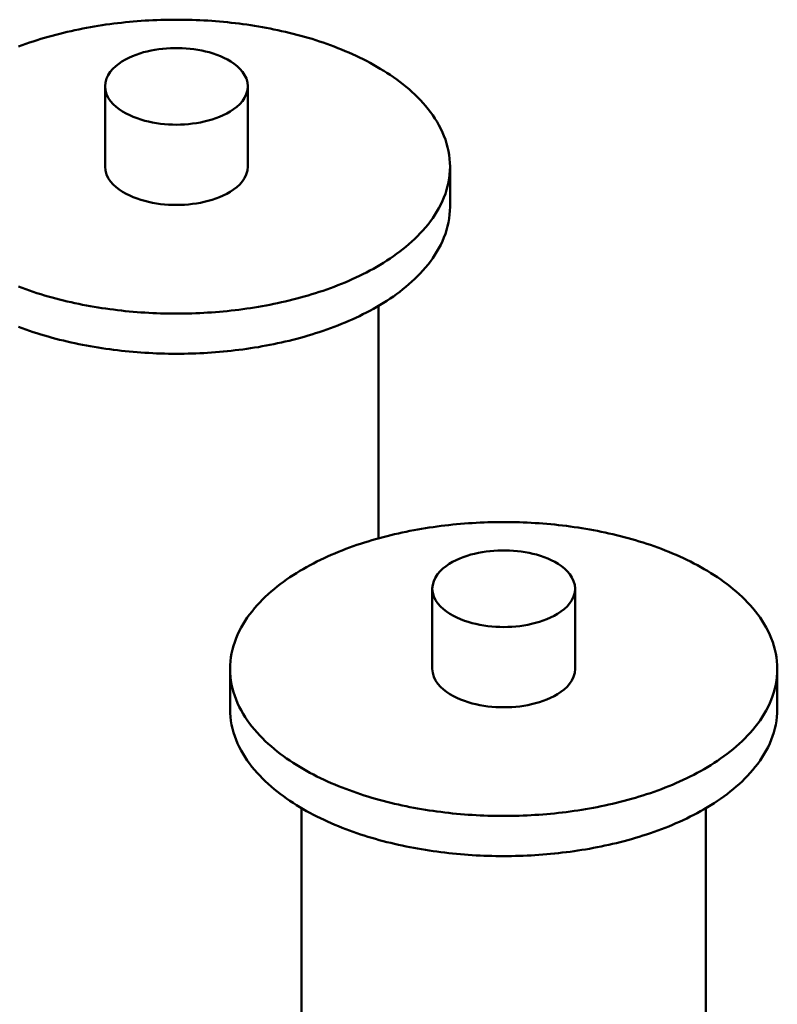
# Model space of a CAD drawing. Header units: millimetres. Extents: x 0 to 841, y 0 to 594.
# Tile 48 of 50: x 453 to 476, y 374 to 405. Entities that reach past the tile are written whole.
import ezdxf

# ---------------------------------------------------------------- set-up
doc = ezdxf.new("R2010")
doc.units = ezdxf.units.MM
doc.layers.add('FINA', color=7, linetype='CONTINUOUS', lineweight=25)
doc.layers.add('VIS', color=7, linetype='CONTINUOUS', lineweight=50)

msp = doc.modelspace()

# ---------------------------------------------------------------- linework, layer by layer
at = {"layer": 'FINA'}
for points in [[(466.086, 400.008), (466.083, 400.129), (466.074, 400.249), (466.059, 400.368), (466.039, 400.487), (466.012, 400.604), (465.98, 400.72), (465.943, 400.835), (465.901, 400.948), (465.855, 401.059), (465.803, 401.167), (465.748, 401.274), (465.688, 401.379), (465.625, 401.481), (465.558, 401.581), (465.487, 401.679), (465.414, 401.774), (465.338, 401.867), (465.259, 401.958), (465.177, 402.047), (465.093, 402.133), (465.007, 402.217), (464.919, 402.299), (464.829, 402.379), (464.737, 402.457), (464.644, 402.533), (464.549, 402.607), (464.452, 402.678), (464.354, 402.748), (464.255, 402.817), (464.154, 402.883), (464.053, 402.947), (463.95, 403.01), (463.846, 403.071), (463.741, 403.131), (463.636, 403.189), (463.529, 403.245), (463.422, 403.3), (463.314, 403.353), (463.205, 403.404), (463.096, 403.455), (462.986, 403.503), (462.875, 403.551), (462.764, 403.597), (462.652, 403.642), (462.54, 403.685), (462.427, 403.727), (462.314, 403.768), (462.2, 403.807), (462.086, 403.846), (461.972, 403.883), (461.857, 403.919), (461.741, 403.953), (461.626, 403.987), (461.51, 404.019), (461.393, 404.05), (461.277, 404.08), (461.16, 404.109), (461.043, 404.137), (460.926, 404.164), (460.808, 404.19), (460.69, 404.215), (460.572, 404.238), (460.454, 404.261), (460.335, 404.282), (460.217, 404.303), (460.098, 404.323), (459.979, 404.341), (459.86, 404.359), (459.741, 404.375), (459.621, 404.391), (459.502, 404.405), (459.382, 404.419), (459.263, 404.432), (459.143, 404.443), (459.023, 404.454), (458.903, 404.464), (458.783, 404.473), (458.663, 404.481), (458.542, 404.488), (458.422, 404.494), (458.302, 404.499), (458.182, 404.503), (458.061, 404.506), (457.941, 404.509), (457.821, 404.51), (457.7, 404.511), (457.58, 404.51), (457.459, 404.509), (457.339, 404.506), (457.219, 404.503), (457.098, 404.499), (456.978, 404.494), (456.858, 404.488), (456.738, 404.481), (456.618, 404.473), (456.497, 404.464), (456.377, 404.454), (456.258, 404.443), (456.138, 404.432), (456.018, 404.419), (455.898, 404.405), (455.779, 404.391), (455.66, 404.375), (455.54, 404.359), (455.421, 404.341), (455.302, 404.323), (455.183, 404.303), (455.065, 404.282), (454.946, 404.261), (454.828, 404.238), (454.71, 404.215), (454.592, 404.19), (454.475, 404.164), (454.357, 404.137), (454.24, 404.109), (454.123, 404.08), (454.007, 404.05), (453.891, 404.019), (453.775, 403.987), (453.659, 403.953), (453.544, 403.919), (453.429, 403.883), (453.314, 403.846), (453.2, 403.807), (453.086, 403.768), (452.973, 403.727), (452.86, 403.685)], [(459.888, 402.469), (459.876, 402.588), (459.844, 402.704), (459.792, 402.812), (459.726, 402.912), (459.648, 403.003), (459.561, 403.086), (459.468, 403.161), (459.369, 403.229), (459.265, 403.29), (459.158, 403.345), (459.049, 403.394), (458.937, 403.438), (458.824, 403.477), (458.709, 403.511), (458.593, 403.541), (458.475, 403.567), (458.357, 403.589), (458.239, 403.607), (458.12, 403.622), (458, 403.632), (457.88, 403.64), (457.76, 403.643), (457.64, 403.643), (457.52, 403.64), (457.4, 403.632), (457.281, 403.622), (457.162, 403.607), (457.043, 403.589), (456.925, 403.567), (456.808, 403.541), (456.692, 403.511), (456.577, 403.477), (456.463, 403.438), (456.351, 403.394), (456.242, 403.345), (456.135, 403.29), (456.032, 403.229), (455.933, 403.161), (455.839, 403.086), (455.752, 403.003), (455.674, 402.912), (455.608, 402.812), (455.557, 402.704), (455.524, 402.588), (455.513, 402.469)], [(455.513, 402.469), (455.524, 402.347), (455.559, 402.229), (455.612, 402.119), (455.681, 402.017), (455.762, 401.924), (455.852, 401.841), (455.949, 401.765), (456.051, 401.697), (456.158, 401.636), (456.268, 401.581), (456.38, 401.532), (456.495, 401.489), (456.612, 401.45), (456.73, 401.416), (456.849, 401.387), (456.969, 401.362), (457.091, 401.341), (457.212, 401.324), (457.334, 401.311), (457.457, 401.302), (457.58, 401.296), (457.703, 401.294), (457.825, 401.296), (457.948, 401.302), (458.071, 401.311), (458.193, 401.325), (458.315, 401.342), (458.436, 401.363), (458.556, 401.388), (458.675, 401.418), (458.793, 401.452), (458.91, 401.49), (459.025, 401.534), (459.137, 401.583), (459.247, 401.638)], [(455.513, 402.469), (455.513, 400.008)], [(459.247, 401.638), (459.353, 401.7), (459.455, 401.767), (459.551, 401.843), (459.64, 401.926), (459.721, 402.019), (459.789, 402.12), (459.842, 402.23), (459.876, 402.347), (459.888, 402.469)], [(459.888, 402.469), (459.888, 400.008)], [(455.513, 400.008), (455.524, 399.886), (455.559, 399.768), (455.612, 399.658), (455.681, 399.556), (455.762, 399.464), (455.852, 399.38), (455.949, 399.304), (456.051, 399.236), (456.158, 399.175), (456.268, 399.121), (456.38, 399.072), (456.495, 399.028), (456.612, 398.989), (456.73, 398.956), (456.849, 398.926), (456.969, 398.901), (457.091, 398.88), (457.212, 398.863), (457.334, 398.85), (457.457, 398.841), (457.58, 398.835), (457.703, 398.834), (457.825, 398.836), (457.948, 398.841), (458.071, 398.851), (458.193, 398.864), (458.315, 398.881), (458.436, 398.902), (458.556, 398.927), (458.675, 398.957), (458.793, 398.991), (458.91, 399.03), (459.025, 399.073), (459.137, 399.123), (459.247, 399.178)], [(459.247, 399.178), (459.353, 399.239), (459.455, 399.307), (459.551, 399.382), (459.64, 399.466), (459.721, 399.558), (459.789, 399.659), (459.842, 399.769), (459.876, 399.887), (459.888, 400.008)], [(463.63, 396.825), (463.736, 396.882), (463.841, 396.942), (463.944, 397.003), (464.047, 397.066), (464.149, 397.13), (464.25, 397.197), (464.349, 397.265), (464.448, 397.335), (464.544, 397.407), (464.64, 397.481), (464.734, 397.556), (464.826, 397.634), (464.916, 397.714), (465.004, 397.796), (465.09, 397.881), (465.175, 397.967), (465.256, 398.056), (465.336, 398.147), (465.412, 398.24), (465.486, 398.335), (465.556, 398.433), (465.623, 398.533), (465.687, 398.636), (465.747, 398.74), (465.802, 398.847), (465.854, 398.956), (465.901, 399.067), (465.943, 399.18), (465.98, 399.295), (466.012, 399.411), (466.038, 399.529), (466.059, 399.648), (466.074, 399.767), (466.083, 399.888), (466.086, 400.008)], [(466.086, 400.008), (466.086, 398.778)], [(463.63, 395.594), (463.736, 395.652), (463.841, 395.712), (463.944, 395.773), (464.047, 395.835), (464.149, 395.9), (464.25, 395.966), (464.349, 396.034), (464.448, 396.104), (464.544, 396.176), (464.64, 396.25), (464.734, 396.326), (464.826, 396.404), (464.916, 396.484), (465.004, 396.566), (465.09, 396.65), (465.175, 396.737), (465.256, 396.825), (465.336, 396.916), (465.412, 397.009), (465.486, 397.105), (465.556, 397.203), (465.623, 397.303), (465.687, 397.405), (465.747, 397.51), (465.802, 397.617), (465.854, 397.726), (465.901, 397.837), (465.943, 397.95), (465.98, 398.065), (466.012, 398.181), (466.038, 398.299), (466.059, 398.417), (466.074, 398.537), (466.083, 398.657), (466.086, 398.778)], [(452.858, 396.332), (452.971, 396.29), (453.084, 396.249), (453.198, 396.21), (453.312, 396.172), (453.426, 396.134), (453.541, 396.099), (453.656, 396.064), (453.772, 396.03), (453.888, 395.998), (454.004, 395.967), (454.121, 395.937), (454.237, 395.908), (454.354, 395.88), (454.472, 395.853), (454.589, 395.827), (454.707, 395.802), (454.825, 395.779), (454.943, 395.756), (455.062, 395.735), (455.18, 395.714), (455.299, 395.694), (455.418, 395.676), (455.537, 395.658), (455.656, 395.642), (455.775, 395.626), (455.895, 395.611), (456.014, 395.598), (456.134, 395.585), (456.254, 395.573), (456.374, 395.563), (456.494, 395.553), (456.614, 395.544), (456.734, 395.536), (456.854, 395.529), (456.974, 395.523), (457.094, 395.518), (457.215, 395.513), (457.335, 395.51), (457.455, 395.508), (457.575, 395.506), (457.696, 395.506), (457.816, 395.506), (457.936, 395.508), (458.057, 395.51), (458.177, 395.513), (458.297, 395.517), (458.418, 395.522), (458.538, 395.528), (458.658, 395.535), (458.778, 395.543), (458.898, 395.552), (459.018, 395.562), (459.138, 395.573), (459.258, 395.584), (459.377, 395.597), (459.497, 395.61), (459.616, 395.625), (459.736, 395.641), (459.855, 395.657), (459.974, 395.675), (460.093, 395.693), (460.212, 395.713), (460.33, 395.733), (460.449, 395.755), (460.567, 395.777), (460.685, 395.801), (460.803, 395.825), (460.92, 395.851), (461.037, 395.878), (461.154, 395.906), (461.271, 395.935), (461.388, 395.965), (461.504, 395.996), (461.62, 396.028), (461.736, 396.061), (461.851, 396.096), (461.966, 396.132), (462.08, 396.169), (462.194, 396.207), (462.308, 396.247), (462.421, 396.287), (462.534, 396.329), (462.646, 396.372), (462.758, 396.417), (462.869, 396.463), (462.98, 396.51), (463.09, 396.559), (463.199, 396.609), (463.308, 396.661), (463.416, 396.714), (463.523, 396.768), (463.63, 396.825)], [(452.858, 395.102), (452.971, 395.06), (453.084, 395.019), (453.198, 394.979), (453.312, 394.941), (453.426, 394.904), (453.541, 394.868), (453.656, 394.834), (453.772, 394.8), (453.888, 394.768), (454.004, 394.736), (454.121, 394.706), (454.237, 394.677), (454.354, 394.649), (454.472, 394.623), (454.589, 394.597), (454.707, 394.572), (454.825, 394.548), (454.943, 394.526), (455.062, 394.504), (455.18, 394.484), (455.299, 394.464), (455.418, 394.445), (455.537, 394.428), (455.656, 394.411), (455.775, 394.396), (455.895, 394.381), (456.014, 394.367), (456.134, 394.355), (456.254, 394.343), (456.374, 394.332), (456.494, 394.322), (456.614, 394.313), (456.734, 394.306), (456.854, 394.299), (456.974, 394.292), (457.094, 394.287), (457.215, 394.283), (457.335, 394.28), (457.455, 394.277), (457.575, 394.276), (457.696, 394.276), (457.816, 394.276), (457.936, 394.277), (458.057, 394.28), (458.177, 394.283), (458.297, 394.287), (458.418, 394.292), (458.538, 394.298), (458.658, 394.305), (458.778, 394.313), (458.898, 394.322), (459.018, 394.331), (459.138, 394.342), (459.258, 394.354), (459.377, 394.366), (459.497, 394.38), (459.616, 394.395), (459.736, 394.41), (459.855, 394.427), (459.974, 394.444), (460.093, 394.463), (460.212, 394.482), (460.33, 394.503), (460.449, 394.524), (460.567, 394.547), (460.685, 394.57), (460.803, 394.595), (460.92, 394.621), (461.037, 394.647), (461.154, 394.675), (461.271, 394.704), (461.388, 394.734), (461.504, 394.765), (461.62, 394.798), (461.736, 394.831), (461.851, 394.866), (461.966, 394.902), (462.08, 394.938), (462.194, 394.977), (462.308, 395.016), (462.421, 395.057), (462.534, 395.099), (462.646, 395.142), (462.758, 395.187), (462.869, 395.233), (462.98, 395.28), (463.09, 395.329), (463.199, 395.379), (463.308, 395.43), (463.416, 395.483), (463.523, 395.538), (463.63, 395.594)], [(463.898, 395.745), (463.898, 388.621)], [(476.117, 384.617), (476.114, 384.737), (476.105, 384.857), (476.09, 384.977), (476.07, 385.095), (476.043, 385.213), (476.012, 385.329), (475.975, 385.443), (475.933, 385.556), (475.886, 385.667), (475.834, 385.776), (475.779, 385.883), (475.719, 385.987), (475.656, 386.09), (475.589, 386.19), (475.519, 386.287), (475.445, 386.383), (475.369, 386.476), (475.29, 386.567), (475.208, 386.655), (475.124, 386.742), (475.038, 386.826), (474.95, 386.908), (474.86, 386.988), (474.768, 387.066), (474.675, 387.141), (474.58, 387.215), (474.483, 387.287), (474.385, 387.357), (474.286, 387.425), (474.185, 387.491), (474.084, 387.556), (473.981, 387.619), (473.877, 387.68), (473.773, 387.739), (473.667, 387.797), (473.561, 387.853), (473.453, 387.908), (473.345, 387.961), (473.237, 388.013), (473.127, 388.063), (473.017, 388.112), (472.907, 388.159), (472.795, 388.205), (472.684, 388.25), (472.571, 388.294), (472.458, 388.336), (472.345, 388.376), (472.231, 388.416), (472.117, 388.454), (472.003, 388.491), (471.888, 388.527), (471.773, 388.562), (471.657, 388.595), (471.541, 388.628), (471.425, 388.659), (471.308, 388.689), (471.191, 388.718), (471.074, 388.746), (470.957, 388.773), (470.839, 388.798), (470.721, 388.823), (470.603, 388.847), (470.485, 388.869), (470.367, 388.891), (470.248, 388.912), (470.129, 388.931), (470.01, 388.95), (469.891, 388.967), (469.772, 388.984), (469.653, 388.999), (469.533, 389.014), (469.413, 389.028), (469.294, 389.04), (469.174, 389.052), (469.054, 389.063), (468.934, 389.073), (468.814, 389.081), (468.694, 389.089), (468.574, 389.096), (468.453, 389.102), (468.333, 389.107), (468.213, 389.112), (468.092, 389.115), (467.972, 389.117), (467.852, 389.119), (467.731, 389.119), (467.611, 389.119), (467.491, 389.117), (467.37, 389.115), (467.25, 389.112), (467.13, 389.107), (467.009, 389.102), (466.889, 389.096), (466.769, 389.089), (466.649, 389.081), (466.529, 389.073), (466.409, 389.063), (466.289, 389.052), (466.169, 389.04), (466.049, 389.028), (465.93, 389.014), (465.81, 388.999), (465.691, 388.984), (465.571, 388.967), (465.452, 388.95), (465.333, 388.931), (465.215, 388.912), (465.096, 388.891), (464.978, 388.869), (464.859, 388.847), (464.741, 388.823), (464.623, 388.798), (464.506, 388.773), (464.389, 388.746), (464.271, 388.718), (464.155, 388.689), (464.038, 388.659), (463.922, 388.628), (463.806, 388.595), (463.69, 388.562), (463.575, 388.527), (463.46, 388.491), (463.345, 388.454), (463.231, 388.416), (463.118, 388.376), (463.004, 388.336), (462.891, 388.294), (462.779, 388.25), (462.667, 388.205), (462.556, 388.159), (462.445, 388.112), (462.335, 388.063), (462.226, 388.013), (462.117, 387.961), (462.009, 387.908), (461.902, 387.853), (461.796, 387.797), (461.69, 387.739), (461.585, 387.68), (461.482, 387.619), (461.379, 387.556), (461.277, 387.491), (461.177, 387.425), (461.078, 387.357), (460.98, 387.287), (460.883, 387.215), (460.788, 387.141), (460.694, 387.066), (460.602, 386.988), (460.512, 386.908), (460.424, 386.826), (460.338, 386.742), (460.254, 386.655), (460.173, 386.567), (460.094, 386.476), (460.018, 386.383), (459.944, 386.287), (459.874, 386.19), (459.807, 386.09), (459.743, 385.987), (459.684, 385.883), (459.628, 385.776), (459.577, 385.667), (459.53, 385.556), (459.488, 385.443), (459.451, 385.329), (459.419, 385.213), (459.393, 385.095), (459.372, 384.977), (459.357, 384.857), (459.348, 384.737), (459.345, 384.617)], [(469.919, 387.078), (469.908, 387.197), (469.875, 387.312), (469.824, 387.421), (469.757, 387.521), (469.679, 387.612), (469.593, 387.695), (469.499, 387.77), (469.4, 387.837), (469.296, 387.898), (469.19, 387.953), (469.08, 388.002), (468.968, 388.046), (468.855, 388.085), (468.74, 388.12), (468.624, 388.15), (468.507, 388.176), (468.389, 388.198), (468.27, 388.216), (468.151, 388.23), (468.031, 388.241), (467.911, 388.248), (467.791, 388.252), (467.671, 388.252), (467.551, 388.248), (467.432, 388.241), (467.312, 388.23), (467.193, 388.216), (467.074, 388.198), (466.956, 388.176), (466.839, 388.15), (466.723, 388.12), (466.608, 388.085), (466.494, 388.046), (466.383, 388.002), (466.273, 387.953), (466.166, 387.898), (466.063, 387.837), (465.964, 387.77), (465.87, 387.695), (465.783, 387.612), (465.705, 387.521), (465.639, 387.421), (465.588, 387.312), (465.555, 387.197), (465.544, 387.078)], [(465.544, 387.078), (465.556, 386.955), (465.59, 386.838), (465.643, 386.727), (465.712, 386.625), (465.793, 386.533), (465.883, 386.449), (465.98, 386.374), (466.082, 386.306), (466.189, 386.245), (466.299, 386.19), (466.411, 386.141), (466.526, 386.097), (466.643, 386.059), (466.761, 386.025), (466.88, 385.996), (467.001, 385.97), (467.122, 385.95), (467.243, 385.933), (467.366, 385.92), (467.488, 385.91), (467.611, 385.905), (467.734, 385.903), (467.857, 385.905), (467.979, 385.911), (468.102, 385.92), (468.224, 385.933), (468.346, 385.95), (468.467, 385.971), (468.587, 385.997), (468.706, 386.026), (468.824, 386.06), (468.941, 386.099), (469.056, 386.143), (469.168, 386.192), (469.278, 386.247)], [(465.544, 387.078), (465.544, 384.617)], [(469.278, 386.247), (469.384, 386.308), (469.486, 386.376), (469.582, 386.451), (469.672, 386.535), (469.752, 386.627), (469.82, 386.729), (469.873, 386.839), (469.907, 386.956), (469.919, 387.078)], [(469.919, 387.078), (469.919, 384.617)], [(459.345, 384.617), (459.348, 384.496), (459.357, 384.376), (459.372, 384.257), (459.393, 384.139), (459.419, 384.021), (459.451, 383.905), (459.488, 383.791), (459.53, 383.678), (459.577, 383.567), (459.628, 383.458), (459.684, 383.351), (459.743, 383.247), (459.807, 383.144), (459.873, 383.044), (459.944, 382.947), (460.017, 382.851), (460.093, 382.758), (460.172, 382.667), (460.254, 382.579), (460.338, 382.493), (460.424, 382.408), (460.512, 382.326), (460.602, 382.247), (460.693, 382.169), (460.787, 382.093), (460.882, 382.019), (460.978, 381.947), (461.076, 381.877), (461.176, 381.809), (461.276, 381.743), (461.378, 381.678), (461.48, 381.616), (461.584, 381.555), (461.689, 381.495), (461.794, 381.437), (461.9, 381.381), (462.008, 381.326), (462.116, 381.273), (462.224, 381.221), (462.334, 381.171), (462.444, 381.122), (462.554, 381.075), (462.665, 381.029), (462.777, 380.984), (462.889, 380.941), (463.002, 380.899), (463.115, 380.858), (463.229, 380.818), (463.343, 380.78), (463.458, 380.743), (463.572, 380.707), (463.688, 380.672), (463.803, 380.639), (463.919, 380.607), (464.035, 380.575), (464.152, 380.545), (464.269, 380.516), (464.386, 380.488), (464.503, 380.461), (464.621, 380.436), (464.738, 380.411), (464.856, 380.387), (464.974, 380.365), (465.093, 380.343), (465.211, 380.323), (465.33, 380.303), (465.449, 380.284), (465.568, 380.267), (465.687, 380.25), (465.807, 380.235), (465.926, 380.22), (466.046, 380.206), (466.165, 380.194), (466.285, 380.182), (466.405, 380.171), (466.525, 380.161), (466.645, 380.152), (466.765, 380.144), (466.885, 380.137), (467.005, 380.131), (467.125, 380.126), (467.246, 380.122), (467.366, 380.119), (467.486, 380.116), (467.607, 380.115), (467.727, 380.114), (467.847, 380.115), (467.968, 380.116), (468.088, 380.119), (468.208, 380.122), (468.329, 380.126), (468.449, 380.131), (468.569, 380.137), (468.689, 380.144), (468.809, 380.152), (468.929, 380.161), (469.049, 380.17), (469.169, 380.181), (469.289, 380.193), (469.408, 380.205), (469.528, 380.219), (469.648, 380.234), (469.767, 380.249), (469.886, 380.266), (470.005, 380.283), (470.124, 380.302), (470.243, 380.321), (470.361, 380.342), (470.48, 380.363), (470.598, 380.386), (470.716, 380.409), (470.834, 380.434), (470.951, 380.46), (471.069, 380.486), (471.186, 380.514), (471.303, 380.543), (471.419, 380.573), (471.535, 380.604), (471.651, 380.637), (471.767, 380.67), (471.882, 380.705), (471.997, 380.74), (472.111, 380.777), (472.226, 380.816), (472.339, 380.855), (472.453, 380.896), (472.565, 380.938), (472.678, 380.981), (472.789, 381.026), (472.901, 381.072), (473.011, 381.119), (473.121, 381.168), (473.231, 381.218), (473.339, 381.269), (473.447, 381.322), (473.555, 381.377), (473.661, 381.433)], [(459.345, 384.617), (459.345, 383.386)], [(465.544, 384.617), (465.556, 384.495), (465.59, 384.377), (465.643, 384.266), (465.712, 384.165), (465.793, 384.072), (465.883, 383.989), (465.98, 383.913), (466.082, 383.845), (466.189, 383.784), (466.299, 383.729), (466.411, 383.68), (466.526, 383.636), (466.643, 383.598), (466.761, 383.564), (466.88, 383.535), (467.001, 383.51), (467.122, 383.489), (467.243, 383.472), (467.366, 383.459), (467.488, 383.45), (467.611, 383.444), (467.734, 383.442), (467.857, 383.444), (467.979, 383.45), (468.102, 383.459), (468.224, 383.472), (468.346, 383.49), (468.467, 383.511), (468.587, 383.536), (468.706, 383.565), (468.824, 383.599), (468.941, 383.638), (469.056, 383.682), (469.168, 383.731), (469.278, 383.786)], [(469.278, 383.786), (469.384, 383.847), (469.486, 383.915), (469.582, 383.991), (469.672, 384.074), (469.752, 384.166), (469.82, 384.268), (469.873, 384.378), (469.907, 384.495), (469.919, 384.617)], [(473.661, 381.433), (473.767, 381.491), (473.872, 381.55), (473.976, 381.612), (474.079, 381.674), (474.18, 381.739), (474.281, 381.805), (474.381, 381.873), (474.479, 381.943), (474.576, 382.015), (474.671, 382.089), (474.765, 382.165), (474.857, 382.243), (474.947, 382.323), (475.035, 382.405), (475.122, 382.489), (475.206, 382.575), (475.288, 382.664), (475.367, 382.755), (475.443, 382.848), (475.517, 382.944), (475.587, 383.042), (475.654, 383.142), (475.718, 383.244), (475.778, 383.349), (475.834, 383.456), (475.885, 383.565), (475.932, 383.676), (475.974, 383.789), (476.011, 383.904), (476.043, 384.02), (476.07, 384.138), (476.09, 384.256), (476.105, 384.376), (476.114, 384.496), (476.117, 384.617)], [(476.117, 384.617), (476.117, 383.386)], [(459.345, 383.386), (459.348, 383.266), (459.357, 383.146), (459.372, 383.027), (459.393, 382.908), (459.419, 382.791), (459.451, 382.675), (459.488, 382.56), (459.53, 382.447), (459.577, 382.337), (459.628, 382.228), (459.684, 382.121), (459.743, 382.016), (459.807, 381.914), (459.873, 381.814), (459.944, 381.716), (460.017, 381.621), (460.093, 381.528), (460.172, 381.437), (460.254, 381.349), (460.338, 381.262), (460.424, 381.178), (460.512, 381.096), (460.602, 381.016), (460.693, 380.938), (460.787, 380.863), (460.882, 380.789), (460.978, 380.717), (461.076, 380.647), (461.176, 380.579), (461.276, 380.513), (461.378, 380.448), (461.48, 380.385), (461.584, 380.324), (461.689, 380.265), (461.794, 380.207), (461.9, 380.151), (462.008, 380.096), (462.116, 380.043), (462.224, 379.991), (462.334, 379.941), (462.444, 379.892), (462.554, 379.845), (462.665, 379.798), (462.777, 379.754), (462.889, 379.71), (463.002, 379.668), (463.115, 379.628), (463.229, 379.588), (463.343, 379.55), (463.458, 379.513), (463.572, 379.477), (463.688, 379.442), (463.803, 379.409), (463.919, 379.376), (464.035, 379.345), (464.152, 379.315), (464.269, 379.286), (464.386, 379.258), (464.503, 379.231), (464.621, 379.205), (464.738, 379.181), (464.856, 379.157), (464.974, 379.134), (465.093, 379.113), (465.211, 379.092), (465.33, 379.073), (465.449, 379.054), (465.568, 379.036), (465.687, 379.02), (465.807, 379.004), (465.926, 378.99), (466.046, 378.976), (466.165, 378.963), (466.285, 378.952), (466.405, 378.941), (466.525, 378.931), (466.645, 378.922), (466.765, 378.914), (466.885, 378.907), (467.005, 378.901), (467.125, 378.896), (467.246, 378.892), (467.366, 378.888), (467.486, 378.886), (467.607, 378.885), (467.727, 378.884), (467.847, 378.884), (467.968, 378.886), (468.088, 378.888), (468.208, 378.891), (468.329, 378.895), (468.449, 378.901), (468.569, 378.907), (468.689, 378.914), (468.809, 378.921), (468.929, 378.93), (469.049, 378.94), (469.169, 378.951), (469.289, 378.962), (469.408, 378.975), (469.528, 378.989), (469.648, 379.003), (469.767, 379.019), (469.886, 379.035), (470.005, 379.053), (470.124, 379.071), (470.243, 379.091), (470.361, 379.111), (470.48, 379.133), (470.598, 379.155), (470.716, 379.179), (470.834, 379.204), (470.951, 379.229), (471.069, 379.256), (471.186, 379.284), (471.303, 379.313), (471.419, 379.343), (471.535, 379.374), (471.651, 379.406), (471.767, 379.44), (471.882, 379.474), (471.997, 379.51), (472.111, 379.547), (472.226, 379.585), (472.339, 379.625), (472.453, 379.665), (472.565, 379.707), (472.678, 379.751), (472.789, 379.795), (472.901, 379.841), (473.011, 379.888), (473.121, 379.937), (473.231, 379.987), (473.339, 380.039), (473.447, 380.092), (473.555, 380.147), (473.661, 380.203)], [(473.661, 380.203), (473.767, 380.261), (473.872, 380.32), (473.976, 380.381), (474.079, 380.444), (474.18, 380.509), (474.281, 380.575), (474.381, 380.643), (474.479, 380.713), (474.576, 380.785), (474.671, 380.859), (474.765, 380.935), (474.857, 381.012), (474.947, 381.092), (475.035, 381.174), (475.122, 381.259), (475.206, 381.345), (475.288, 381.434), (475.367, 381.525), (475.443, 381.618), (475.517, 381.713), (475.587, 381.811), (475.654, 381.911), (475.718, 382.014), (475.778, 382.119), (475.834, 382.225), (475.885, 382.334), (475.932, 382.446), (475.974, 382.559), (476.011, 382.673), (476.043, 382.79), (476.07, 382.907), (476.09, 383.026), (476.105, 383.146), (476.114, 383.266), (476.117, 383.386)], [(461.533, 380.354), (461.533, 357.794)], [(473.93, 380.354), (473.93, 372.657)]]:
    msp.add_lwpolyline(points, dxfattribs=at)
at = {"layer": 'VIS'}
for points in [[(466.086, 400.008), (466.083, 400.129), (466.074, 400.249), (466.059, 400.368), (466.039, 400.487), (466.012, 400.604), (465.98, 400.72), (465.943, 400.835), (465.901, 400.948), (465.855, 401.059), (465.803, 401.167), (465.748, 401.274), (465.688, 401.379), (465.625, 401.481), (465.558, 401.581), (465.487, 401.679), (465.414, 401.774), (465.338, 401.867), (465.259, 401.958), (465.177, 402.047), (465.093, 402.133), (465.007, 402.217), (464.919, 402.299), (464.829, 402.379), (464.737, 402.457), (464.644, 402.533), (464.549, 402.607), (464.452, 402.678), (464.354, 402.748), (464.255, 402.817), (464.154, 402.883), (464.053, 402.947), (463.95, 403.01), (463.846, 403.071), (463.741, 403.131), (463.636, 403.189), (463.529, 403.245), (463.422, 403.3), (463.314, 403.353), (463.205, 403.404), (463.096, 403.455), (462.986, 403.503), (462.875, 403.551), (462.764, 403.597), (462.652, 403.642), (462.54, 403.685), (462.427, 403.727), (462.314, 403.768), (462.2, 403.807), (462.086, 403.846), (461.972, 403.883), (461.857, 403.919), (461.741, 403.953), (461.626, 403.987), (461.51, 404.019), (461.393, 404.05), (461.277, 404.08), (461.16, 404.109), (461.043, 404.137), (460.926, 404.164), (460.808, 404.19), (460.69, 404.215), (460.572, 404.238), (460.454, 404.261), (460.335, 404.282), (460.217, 404.303), (460.098, 404.323), (459.979, 404.341), (459.86, 404.359), (459.741, 404.375), (459.621, 404.391), (459.502, 404.405), (459.382, 404.419), (459.263, 404.432), (459.143, 404.443), (459.023, 404.454), (458.903, 404.464), (458.783, 404.473), (458.663, 404.481), (458.542, 404.488), (458.422, 404.494), (458.302, 404.499), (458.182, 404.503), (458.061, 404.506), (457.941, 404.509), (457.821, 404.51), (457.7, 404.511), (457.58, 404.51), (457.459, 404.509), (457.339, 404.506), (457.219, 404.503), (457.098, 404.499), (456.978, 404.494), (456.858, 404.488), (456.738, 404.481), (456.618, 404.473), (456.497, 404.464), (456.377, 404.454), (456.258, 404.443), (456.138, 404.432), (456.018, 404.419), (455.898, 404.405), (455.779, 404.391), (455.66, 404.375), (455.54, 404.359), (455.421, 404.341), (455.302, 404.323), (455.183, 404.303), (455.065, 404.282), (454.946, 404.261), (454.828, 404.238), (454.71, 404.215), (454.592, 404.19), (454.475, 404.164), (454.357, 404.137), (454.24, 404.109), (454.123, 404.08), (454.007, 404.05), (453.891, 404.019), (453.775, 403.987), (453.659, 403.953), (453.544, 403.919), (453.429, 403.883), (453.314, 403.846), (453.2, 403.807), (453.086, 403.768), (452.973, 403.727), (452.86, 403.685)], [(459.888, 402.469), (459.876, 402.588), (459.844, 402.704), (459.792, 402.812), (459.726, 402.912), (459.648, 403.003), (459.561, 403.086), (459.468, 403.161), (459.369, 403.229), (459.265, 403.29), (459.158, 403.345), (459.049, 403.394), (458.937, 403.438), (458.824, 403.477), (458.709, 403.511), (458.593, 403.541), (458.475, 403.567), (458.357, 403.589), (458.239, 403.607), (458.12, 403.622), (458, 403.632), (457.88, 403.64), (457.76, 403.643), (457.64, 403.643), (457.52, 403.64), (457.4, 403.632), (457.281, 403.622), (457.162, 403.607), (457.043, 403.589), (456.925, 403.567), (456.808, 403.541), (456.692, 403.511), (456.577, 403.477), (456.463, 403.438), (456.351, 403.394), (456.242, 403.345), (456.135, 403.29), (456.032, 403.229), (455.933, 403.161), (455.839, 403.086), (455.752, 403.003), (455.674, 402.912), (455.608, 402.812), (455.557, 402.704), (455.524, 402.588), (455.513, 402.469)], [(455.513, 402.469), (455.524, 402.347), (455.559, 402.229), (455.612, 402.119), (455.681, 402.017), (455.762, 401.924), (455.852, 401.841), (455.949, 401.765), (456.051, 401.697), (456.158, 401.636), (456.268, 401.581), (456.38, 401.532), (456.495, 401.489), (456.612, 401.45), (456.73, 401.416), (456.849, 401.387), (456.969, 401.362), (457.091, 401.341), (457.212, 401.324), (457.334, 401.311), (457.457, 401.302), (457.58, 401.296), (457.703, 401.294), (457.825, 401.296), (457.948, 401.302), (458.071, 401.311), (458.193, 401.325), (458.315, 401.342), (458.436, 401.363), (458.556, 401.388), (458.675, 401.418), (458.793, 401.452), (458.91, 401.49), (459.025, 401.534), (459.137, 401.583), (459.247, 401.638)], [(455.513, 402.469), (455.513, 400.008)], [(459.247, 401.638), (459.353, 401.7), (459.455, 401.767), (459.551, 401.843), (459.64, 401.926), (459.721, 402.019), (459.789, 402.12), (459.842, 402.23), (459.876, 402.347), (459.888, 402.469)], [(459.888, 402.469), (459.888, 400.008)], [(455.513, 400.008), (455.524, 399.886), (455.559, 399.768), (455.612, 399.658), (455.681, 399.556), (455.762, 399.464), (455.852, 399.38), (455.949, 399.304), (456.051, 399.236), (456.158, 399.175), (456.268, 399.121), (456.38, 399.072), (456.495, 399.028), (456.612, 398.989), (456.73, 398.956), (456.849, 398.926), (456.969, 398.901), (457.091, 398.88), (457.212, 398.863), (457.334, 398.85), (457.457, 398.841), (457.58, 398.835), (457.703, 398.834), (457.825, 398.836), (457.948, 398.841), (458.071, 398.851), (458.193, 398.864), (458.315, 398.881), (458.436, 398.902), (458.556, 398.927), (458.675, 398.957), (458.793, 398.991), (458.91, 399.03), (459.025, 399.073), (459.137, 399.123), (459.247, 399.178)], [(459.247, 399.178), (459.353, 399.239), (459.455, 399.307), (459.551, 399.382), (459.64, 399.466), (459.721, 399.558), (459.789, 399.659), (459.842, 399.769), (459.876, 399.887), (459.888, 400.008)], [(463.63, 396.825), (463.736, 396.882), (463.841, 396.942), (463.944, 397.003), (464.047, 397.066), (464.149, 397.13), (464.25, 397.197), (464.349, 397.265), (464.448, 397.335), (464.544, 397.407), (464.64, 397.481), (464.734, 397.556), (464.826, 397.634), (464.916, 397.714), (465.004, 397.796), (465.09, 397.881), (465.175, 397.967), (465.256, 398.056), (465.336, 398.147), (465.412, 398.24), (465.486, 398.335), (465.556, 398.433), (465.623, 398.533), (465.687, 398.636), (465.747, 398.74), (465.802, 398.847), (465.854, 398.956), (465.901, 399.067), (465.943, 399.18), (465.98, 399.295), (466.012, 399.411), (466.038, 399.529), (466.059, 399.648), (466.074, 399.767), (466.083, 399.888), (466.086, 400.008)], [(466.086, 400.008), (466.086, 398.778)], [(463.63, 395.594), (463.736, 395.652), (463.841, 395.712), (463.944, 395.773), (464.047, 395.835), (464.149, 395.9), (464.25, 395.966), (464.349, 396.034), (464.448, 396.104), (464.544, 396.176), (464.64, 396.25), (464.734, 396.326), (464.826, 396.404), (464.916, 396.484), (465.004, 396.566), (465.09, 396.65), (465.175, 396.737), (465.256, 396.825), (465.336, 396.916), (465.412, 397.009), (465.486, 397.105), (465.556, 397.203), (465.623, 397.303), (465.687, 397.405), (465.747, 397.51), (465.802, 397.617), (465.854, 397.726), (465.901, 397.837), (465.943, 397.95), (465.98, 398.065), (466.012, 398.181), (466.038, 398.299), (466.059, 398.417), (466.074, 398.537), (466.083, 398.657), (466.086, 398.778)], [(452.858, 396.332), (452.971, 396.29), (453.084, 396.249), (453.198, 396.21), (453.312, 396.172), (453.426, 396.134), (453.541, 396.099), (453.656, 396.064), (453.772, 396.03), (453.888, 395.998), (454.004, 395.967), (454.121, 395.937), (454.237, 395.908), (454.354, 395.88), (454.472, 395.853), (454.589, 395.827), (454.707, 395.802), (454.825, 395.779), (454.943, 395.756), (455.062, 395.735), (455.18, 395.714), (455.299, 395.694), (455.418, 395.676), (455.537, 395.658), (455.656, 395.642), (455.775, 395.626), (455.895, 395.611), (456.014, 395.598), (456.134, 395.585), (456.254, 395.573), (456.374, 395.563), (456.494, 395.553), (456.614, 395.544), (456.734, 395.536), (456.854, 395.529), (456.974, 395.523), (457.094, 395.518), (457.215, 395.513), (457.335, 395.51), (457.455, 395.508), (457.575, 395.506), (457.696, 395.506), (457.816, 395.506), (457.936, 395.508), (458.057, 395.51), (458.177, 395.513), (458.297, 395.517), (458.418, 395.522), (458.538, 395.528), (458.658, 395.535), (458.778, 395.543), (458.898, 395.552), (459.018, 395.562), (459.138, 395.573), (459.258, 395.584), (459.377, 395.597), (459.497, 395.61), (459.616, 395.625), (459.736, 395.641), (459.855, 395.657), (459.974, 395.675), (460.093, 395.693), (460.212, 395.713), (460.33, 395.733), (460.449, 395.755), (460.567, 395.777), (460.685, 395.801), (460.803, 395.825), (460.92, 395.851), (461.037, 395.878), (461.154, 395.906), (461.271, 395.935), (461.388, 395.965), (461.504, 395.996), (461.62, 396.028), (461.736, 396.061), (461.851, 396.096), (461.966, 396.132), (462.08, 396.169), (462.194, 396.207), (462.308, 396.247), (462.421, 396.287), (462.534, 396.329), (462.646, 396.372), (462.758, 396.417), (462.869, 396.463), (462.98, 396.51), (463.09, 396.559), (463.199, 396.609), (463.308, 396.661), (463.416, 396.714), (463.523, 396.768), (463.63, 396.825)], [(452.858, 395.102), (452.971, 395.06), (453.084, 395.019), (453.198, 394.979), (453.312, 394.941), (453.426, 394.904), (453.541, 394.868), (453.656, 394.834), (453.772, 394.8), (453.888, 394.768), (454.004, 394.736), (454.121, 394.706), (454.237, 394.677), (454.354, 394.649), (454.472, 394.623), (454.589, 394.597), (454.707, 394.572), (454.825, 394.548), (454.943, 394.526), (455.062, 394.504), (455.18, 394.484), (455.299, 394.464), (455.418, 394.445), (455.537, 394.428), (455.656, 394.411), (455.775, 394.396), (455.895, 394.381), (456.014, 394.367), (456.134, 394.355), (456.254, 394.343), (456.374, 394.332), (456.494, 394.322), (456.614, 394.313), (456.734, 394.306), (456.854, 394.299), (456.974, 394.292), (457.094, 394.287), (457.215, 394.283), (457.335, 394.28), (457.455, 394.277), (457.575, 394.276), (457.696, 394.276), (457.816, 394.276), (457.936, 394.277), (458.057, 394.28), (458.177, 394.283), (458.297, 394.287), (458.418, 394.292), (458.538, 394.298), (458.658, 394.305), (458.778, 394.313), (458.898, 394.322), (459.018, 394.331), (459.138, 394.342), (459.258, 394.354), (459.377, 394.366), (459.497, 394.38), (459.616, 394.395), (459.736, 394.41), (459.855, 394.427), (459.974, 394.444), (460.093, 394.463), (460.212, 394.482), (460.33, 394.503), (460.449, 394.524), (460.567, 394.547), (460.685, 394.57), (460.803, 394.595), (460.92, 394.621), (461.037, 394.647), (461.154, 394.675), (461.271, 394.704), (461.388, 394.734), (461.504, 394.765), (461.62, 394.798), (461.736, 394.831), (461.851, 394.866), (461.966, 394.902), (462.08, 394.938), (462.194, 394.977), (462.308, 395.016), (462.421, 395.057), (462.534, 395.099), (462.646, 395.142), (462.758, 395.187), (462.869, 395.233), (462.98, 395.28), (463.09, 395.329), (463.199, 395.379), (463.308, 395.43), (463.416, 395.483), (463.523, 395.538), (463.63, 395.594)], [(463.898, 395.745), (463.898, 388.621)], [(476.117, 384.617), (476.114, 384.737), (476.105, 384.857), (476.09, 384.977), (476.07, 385.095), (476.043, 385.213), (476.012, 385.329), (475.975, 385.443), (475.933, 385.556), (475.886, 385.667), (475.834, 385.776), (475.779, 385.883), (475.719, 385.987), (475.656, 386.09), (475.589, 386.19), (475.519, 386.287), (475.445, 386.383), (475.369, 386.476), (475.29, 386.567), (475.208, 386.655), (475.124, 386.742), (475.038, 386.826), (474.95, 386.908), (474.86, 386.988), (474.768, 387.066), (474.675, 387.141), (474.58, 387.215), (474.483, 387.287), (474.385, 387.357), (474.286, 387.425), (474.185, 387.491), (474.084, 387.556), (473.981, 387.619), (473.877, 387.68), (473.773, 387.739), (473.667, 387.797), (473.561, 387.853), (473.453, 387.908), (473.345, 387.961), (473.237, 388.013), (473.127, 388.063), (473.017, 388.112), (472.907, 388.159), (472.795, 388.205), (472.684, 388.25), (472.571, 388.294), (472.458, 388.336), (472.345, 388.376), (472.231, 388.416), (472.117, 388.454), (472.003, 388.491), (471.888, 388.527), (471.773, 388.562), (471.657, 388.595), (471.541, 388.628), (471.425, 388.659), (471.308, 388.689), (471.191, 388.718), (471.074, 388.746), (470.957, 388.773), (470.839, 388.798), (470.721, 388.823), (470.603, 388.847), (470.485, 388.869), (470.367, 388.891), (470.248, 388.912), (470.129, 388.931), (470.01, 388.95), (469.891, 388.967), (469.772, 388.984), (469.653, 388.999), (469.533, 389.014), (469.413, 389.028), (469.294, 389.04), (469.174, 389.052), (469.054, 389.063), (468.934, 389.073), (468.814, 389.081), (468.694, 389.089), (468.574, 389.096), (468.453, 389.102), (468.333, 389.107), (468.213, 389.112), (468.092, 389.115), (467.972, 389.117), (467.852, 389.119), (467.731, 389.119), (467.611, 389.119), (467.491, 389.117), (467.37, 389.115), (467.25, 389.112), (467.13, 389.107), (467.009, 389.102), (466.889, 389.096), (466.769, 389.089), (466.649, 389.081), (466.529, 389.073), (466.409, 389.063), (466.289, 389.052), (466.169, 389.04), (466.049, 389.028), (465.93, 389.014), (465.81, 388.999), (465.691, 388.984), (465.571, 388.967), (465.452, 388.95), (465.333, 388.931), (465.215, 388.912), (465.096, 388.891), (464.978, 388.869), (464.859, 388.847), (464.741, 388.823), (464.623, 388.798), (464.506, 388.773), (464.389, 388.746), (464.271, 388.718), (464.155, 388.689), (464.038, 388.659), (463.922, 388.628), (463.806, 388.595), (463.69, 388.562), (463.575, 388.527), (463.46, 388.491), (463.345, 388.454), (463.231, 388.416), (463.118, 388.376), (463.004, 388.336), (462.891, 388.294), (462.779, 388.25), (462.667, 388.205), (462.556, 388.159), (462.445, 388.112), (462.335, 388.063), (462.226, 388.013), (462.117, 387.961), (462.009, 387.908), (461.902, 387.853), (461.796, 387.797), (461.69, 387.739), (461.585, 387.68), (461.482, 387.619), (461.379, 387.556), (461.277, 387.491), (461.177, 387.425), (461.078, 387.357), (460.98, 387.287), (460.883, 387.215), (460.788, 387.141), (460.694, 387.066), (460.602, 386.988), (460.512, 386.908), (460.424, 386.826), (460.338, 386.742), (460.254, 386.655), (460.173, 386.567), (460.094, 386.476), (460.018, 386.383), (459.944, 386.287), (459.874, 386.19), (459.807, 386.09), (459.743, 385.987), (459.684, 385.883), (459.628, 385.776), (459.577, 385.667), (459.53, 385.556), (459.488, 385.443), (459.451, 385.329), (459.419, 385.213), (459.393, 385.095), (459.372, 384.977), (459.357, 384.857), (459.348, 384.737), (459.345, 384.617)], [(469.919, 387.078), (469.908, 387.197), (469.875, 387.312), (469.824, 387.421), (469.757, 387.521), (469.679, 387.612), (469.593, 387.695), (469.499, 387.77), (469.4, 387.837), (469.296, 387.898), (469.19, 387.953), (469.08, 388.002), (468.968, 388.046), (468.855, 388.085), (468.74, 388.12), (468.624, 388.15), (468.507, 388.176), (468.389, 388.198), (468.27, 388.216), (468.151, 388.23), (468.031, 388.241), (467.911, 388.248), (467.791, 388.252), (467.671, 388.252), (467.551, 388.248), (467.432, 388.241), (467.312, 388.23), (467.193, 388.216), (467.074, 388.198), (466.956, 388.176), (466.839, 388.15), (466.723, 388.12), (466.608, 388.085), (466.494, 388.046), (466.383, 388.002), (466.273, 387.953), (466.166, 387.898), (466.063, 387.837), (465.964, 387.77), (465.87, 387.695), (465.783, 387.612), (465.705, 387.521), (465.639, 387.421), (465.588, 387.312), (465.555, 387.197), (465.544, 387.078)], [(465.544, 387.078), (465.556, 386.955), (465.59, 386.838), (465.643, 386.727), (465.712, 386.625), (465.793, 386.533), (465.883, 386.449), (465.98, 386.374), (466.082, 386.306), (466.189, 386.245), (466.299, 386.19), (466.411, 386.141), (466.526, 386.097), (466.643, 386.059), (466.761, 386.025), (466.88, 385.996), (467.001, 385.97), (467.122, 385.95), (467.243, 385.933), (467.366, 385.92), (467.488, 385.91), (467.611, 385.905), (467.734, 385.903), (467.857, 385.905), (467.979, 385.911), (468.102, 385.92), (468.224, 385.933), (468.346, 385.95), (468.467, 385.971), (468.587, 385.997), (468.706, 386.026), (468.824, 386.06), (468.941, 386.099), (469.056, 386.143), (469.168, 386.192), (469.278, 386.247)], [(465.544, 387.078), (465.544, 384.617)], [(469.278, 386.247), (469.384, 386.308), (469.486, 386.376), (469.582, 386.451), (469.672, 386.535), (469.752, 386.627), (469.82, 386.729), (469.873, 386.839), (469.907, 386.956), (469.919, 387.078)], [(469.919, 387.078), (469.919, 384.617)], [(459.345, 384.617), (459.348, 384.496), (459.357, 384.376), (459.372, 384.257), (459.393, 384.139), (459.419, 384.021), (459.451, 383.905), (459.488, 383.791), (459.53, 383.678), (459.577, 383.567), (459.628, 383.458), (459.684, 383.351), (459.743, 383.247), (459.807, 383.144), (459.873, 383.044), (459.944, 382.947), (460.017, 382.851), (460.093, 382.758), (460.172, 382.667), (460.254, 382.579), (460.338, 382.493), (460.424, 382.408), (460.512, 382.326), (460.602, 382.247), (460.693, 382.169), (460.787, 382.093), (460.882, 382.019), (460.978, 381.947), (461.076, 381.877), (461.176, 381.809), (461.276, 381.743), (461.378, 381.678), (461.48, 381.616), (461.584, 381.555), (461.689, 381.495), (461.794, 381.437), (461.9, 381.381), (462.008, 381.326), (462.116, 381.273), (462.224, 381.221), (462.334, 381.171), (462.444, 381.122), (462.554, 381.075), (462.665, 381.029), (462.777, 380.984), (462.889, 380.941), (463.002, 380.899), (463.115, 380.858), (463.229, 380.818), (463.343, 380.78), (463.458, 380.743), (463.572, 380.707), (463.688, 380.672), (463.803, 380.639), (463.919, 380.607), (464.035, 380.575), (464.152, 380.545), (464.269, 380.516), (464.386, 380.488), (464.503, 380.461), (464.621, 380.436), (464.738, 380.411), (464.856, 380.387), (464.974, 380.365), (465.093, 380.343), (465.211, 380.323), (465.33, 380.303), (465.449, 380.284), (465.568, 380.267), (465.687, 380.25), (465.807, 380.235), (465.926, 380.22), (466.046, 380.206), (466.165, 380.194), (466.285, 380.182), (466.405, 380.171), (466.525, 380.161), (466.645, 380.152), (466.765, 380.144), (466.885, 380.137), (467.005, 380.131), (467.125, 380.126), (467.246, 380.122), (467.366, 380.119), (467.486, 380.116), (467.607, 380.115), (467.727, 380.114), (467.847, 380.115), (467.968, 380.116), (468.088, 380.119), (468.208, 380.122), (468.329, 380.126), (468.449, 380.131), (468.569, 380.137), (468.689, 380.144), (468.809, 380.152), (468.929, 380.161), (469.049, 380.17), (469.169, 380.181), (469.289, 380.193), (469.408, 380.205), (469.528, 380.219), (469.648, 380.234), (469.767, 380.249), (469.886, 380.266), (470.005, 380.283), (470.124, 380.302), (470.243, 380.321), (470.361, 380.342), (470.48, 380.363), (470.598, 380.386), (470.716, 380.409), (470.834, 380.434), (470.951, 380.46), (471.069, 380.486), (471.186, 380.514), (471.303, 380.543), (471.419, 380.573), (471.535, 380.604), (471.651, 380.637), (471.767, 380.67), (471.882, 380.705), (471.997, 380.74), (472.111, 380.777), (472.226, 380.816), (472.339, 380.855), (472.453, 380.896), (472.565, 380.938), (472.678, 380.981), (472.789, 381.026), (472.901, 381.072), (473.011, 381.119), (473.121, 381.168), (473.231, 381.218), (473.339, 381.269), (473.447, 381.322), (473.555, 381.377), (473.661, 381.433)], [(459.345, 384.617), (459.345, 383.386)], [(465.544, 384.617), (465.556, 384.495), (465.59, 384.377), (465.643, 384.266), (465.712, 384.165), (465.793, 384.072), (465.883, 383.989), (465.98, 383.913), (466.082, 383.845), (466.189, 383.784), (466.299, 383.729), (466.411, 383.68), (466.526, 383.636), (466.643, 383.598), (466.761, 383.564), (466.88, 383.535), (467.001, 383.51), (467.122, 383.489), (467.243, 383.472), (467.366, 383.459), (467.488, 383.45), (467.611, 383.444), (467.734, 383.442), (467.857, 383.444), (467.979, 383.45), (468.102, 383.459), (468.224, 383.472), (468.346, 383.49), (468.467, 383.511), (468.587, 383.536), (468.706, 383.565), (468.824, 383.599), (468.941, 383.638), (469.056, 383.682), (469.168, 383.731), (469.278, 383.786)], [(469.278, 383.786), (469.384, 383.847), (469.486, 383.915), (469.582, 383.991), (469.672, 384.074), (469.752, 384.166), (469.82, 384.268), (469.873, 384.378), (469.907, 384.495), (469.919, 384.617)], [(473.661, 381.433), (473.767, 381.491), (473.872, 381.55), (473.976, 381.612), (474.079, 381.674), (474.18, 381.739), (474.281, 381.805), (474.381, 381.873), (474.479, 381.943), (474.576, 382.015), (474.671, 382.089), (474.765, 382.165), (474.857, 382.243), (474.947, 382.323), (475.035, 382.405), (475.122, 382.489), (475.206, 382.575), (475.288, 382.664), (475.367, 382.755), (475.443, 382.848), (475.517, 382.944), (475.587, 383.042), (475.654, 383.142), (475.718, 383.244), (475.778, 383.349), (475.834, 383.456), (475.885, 383.565), (475.932, 383.676), (475.974, 383.789), (476.011, 383.904), (476.043, 384.02), (476.07, 384.138), (476.09, 384.256), (476.105, 384.376), (476.114, 384.496), (476.117, 384.617)], [(476.117, 384.617), (476.117, 383.386)], [(459.345, 383.386), (459.348, 383.266), (459.357, 383.146), (459.372, 383.027), (459.393, 382.908), (459.419, 382.791), (459.451, 382.675), (459.488, 382.56), (459.53, 382.447), (459.577, 382.337), (459.628, 382.228), (459.684, 382.121), (459.743, 382.016), (459.807, 381.914), (459.873, 381.814), (459.944, 381.716), (460.017, 381.621), (460.093, 381.528), (460.172, 381.437), (460.254, 381.349), (460.338, 381.262), (460.424, 381.178), (460.512, 381.096), (460.602, 381.016), (460.693, 380.938), (460.787, 380.863), (460.882, 380.789), (460.978, 380.717), (461.076, 380.647), (461.176, 380.579), (461.276, 380.513), (461.378, 380.448), (461.48, 380.385), (461.584, 380.324), (461.689, 380.265), (461.794, 380.207), (461.9, 380.151), (462.008, 380.096), (462.116, 380.043), (462.224, 379.991), (462.334, 379.941), (462.444, 379.892), (462.554, 379.845), (462.665, 379.798), (462.777, 379.754), (462.889, 379.71), (463.002, 379.668), (463.115, 379.628), (463.229, 379.588), (463.343, 379.55), (463.458, 379.513), (463.572, 379.477), (463.688, 379.442), (463.803, 379.409), (463.919, 379.376), (464.035, 379.345), (464.152, 379.315), (464.269, 379.286), (464.386, 379.258), (464.503, 379.231), (464.621, 379.205), (464.738, 379.181), (464.856, 379.157), (464.974, 379.134), (465.093, 379.113), (465.211, 379.092), (465.33, 379.073), (465.449, 379.054), (465.568, 379.036), (465.687, 379.02), (465.807, 379.004), (465.926, 378.99), (466.046, 378.976), (466.165, 378.963), (466.285, 378.952), (466.405, 378.941), (466.525, 378.931), (466.645, 378.922), (466.765, 378.914), (466.885, 378.907), (467.005, 378.901), (467.125, 378.896), (467.246, 378.892), (467.366, 378.888), (467.486, 378.886), (467.607, 378.885), (467.727, 378.884), (467.847, 378.884), (467.968, 378.886), (468.088, 378.888), (468.208, 378.891), (468.329, 378.895), (468.449, 378.901), (468.569, 378.907), (468.689, 378.914), (468.809, 378.921), (468.929, 378.93), (469.049, 378.94), (469.169, 378.951), (469.289, 378.962), (469.408, 378.975), (469.528, 378.989), (469.648, 379.003), (469.767, 379.019), (469.886, 379.035), (470.005, 379.053), (470.124, 379.071), (470.243, 379.091), (470.361, 379.111), (470.48, 379.133), (470.598, 379.155), (470.716, 379.179), (470.834, 379.204), (470.951, 379.229), (471.069, 379.256), (471.186, 379.284), (471.303, 379.313), (471.419, 379.343), (471.535, 379.374), (471.651, 379.406), (471.767, 379.44), (471.882, 379.474), (471.997, 379.51), (472.111, 379.547), (472.226, 379.585), (472.339, 379.625), (472.453, 379.665), (472.565, 379.707), (472.678, 379.751), (472.789, 379.795), (472.901, 379.841), (473.011, 379.888), (473.121, 379.937), (473.231, 379.987), (473.339, 380.039), (473.447, 380.092), (473.555, 380.147), (473.661, 380.203)], [(473.661, 380.203), (473.767, 380.261), (473.872, 380.32), (473.976, 380.381), (474.079, 380.444), (474.18, 380.509), (474.281, 380.575), (474.381, 380.643), (474.479, 380.713), (474.576, 380.785), (474.671, 380.859), (474.765, 380.935), (474.857, 381.012), (474.947, 381.092), (475.035, 381.174), (475.122, 381.259), (475.206, 381.345), (475.288, 381.434), (475.367, 381.525), (475.443, 381.618), (475.517, 381.713), (475.587, 381.811), (475.654, 381.911), (475.718, 382.014), (475.778, 382.119), (475.834, 382.225), (475.885, 382.334), (475.932, 382.446), (475.974, 382.559), (476.011, 382.673), (476.043, 382.79), (476.07, 382.907), (476.09, 383.026), (476.105, 383.146), (476.114, 383.266), (476.117, 383.386)], [(461.533, 380.354), (461.533, 357.794)], [(473.93, 380.354), (473.93, 372.657)]]:
    msp.add_lwpolyline(points, dxfattribs=at)

doc.saveas('drawing.dxf')
